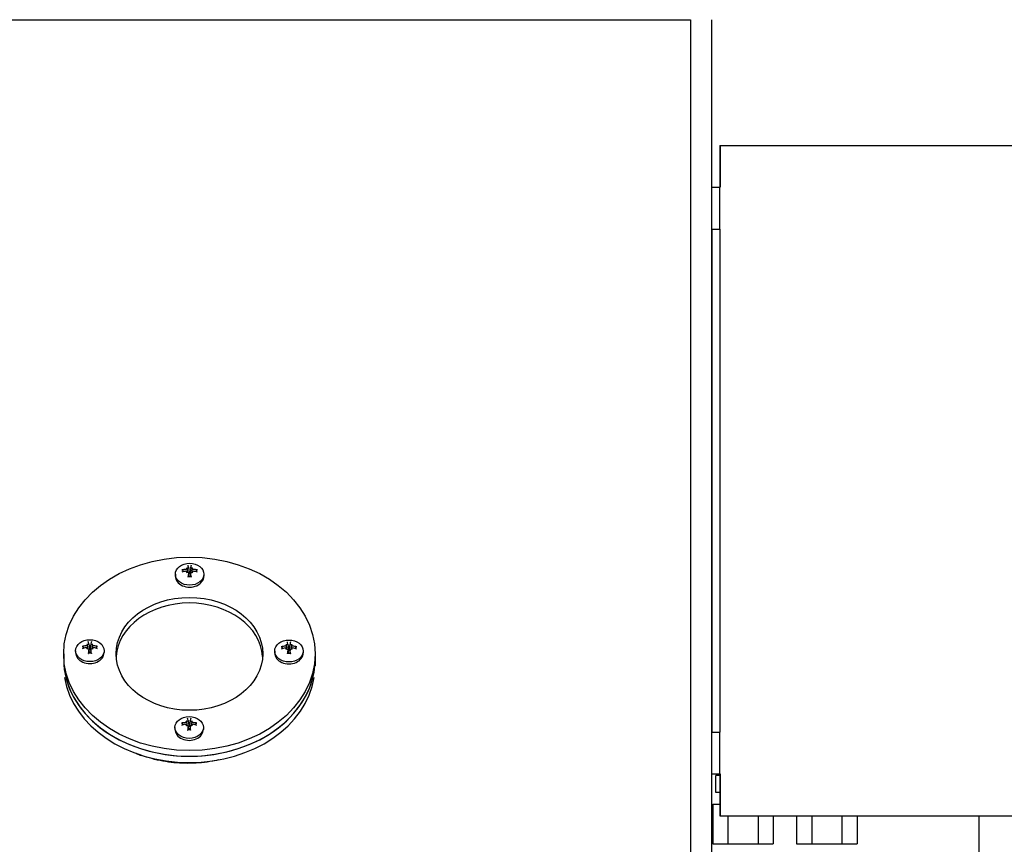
# Model space of a CAD drawing. Header units: inches. Extents: x 18 to 846, y -44 to 561.
# Tile 97 of 256: x 133 to 145, y 158 to 167. Entities that reach past the tile are written whole.
import ezdxf

# ---------------------------------------------------------------- set-up
doc = ezdxf.new("R2010")
doc.units = ezdxf.units.IN
doc.header["$LTSCALE"] = 24
doc.header["$MEASUREMENT"] = 0
doc.layers.add('Visible (ANSI)', color=7, linetype='Continuous', lineweight=30)

msp = doc.modelspace()

# ---------------------------------------------------------------- linework, layer by layer
at = {"layer": 'Visible (ANSI)'}
for p, q in [((129.16364, 167.37859), (141.16364, 167.37859)), ((141.16364, 167.37859), (141.16364, 150.9253)), ((141.41364, 167.37859), (141.41364, 150.92524)), ((141.51364, 165.87859), (141.51364, 165.37859)), ((141.51364, 165.87859), (141.51464, 165.87859)), ((141.51364, 165.87859), (147.35614, 165.87859)), ((141.51364, 165.87859), (141.51364, 165.87759)), ((141.51364, 165.87859), (141.51364, 165.37859)), ((141.51364, 165.87859), (147.35614, 165.87859)), ((141.51464, 165.87859), (141.51464, 165.37859)), ((141.51364, 165.87759), (147.35614, 165.87759)), ((141.41364, 165.37859), (141.51364, 165.37859)), ((141.41364, 165.37859), (141.41464, 165.37859)), ((141.41464, 164.87859), (141.41464, 165.37859)), ((141.51264, 164.87859), (141.51264, 165.37859)), ((141.51364, 165.37859), (141.51264, 165.37859)), ((141.51364, 164.87859), (141.51364, 165.37859)), ((141.51364, 164.87859), (141.51364, 165.37859)), ((141.51364, 165.37859), (141.51464, 165.37859)), ((141.41364, 164.87859), (141.51364, 164.87859)), ((141.41364, 164.87859), (141.51364, 164.87859)), ((141.41464, 164.87859), (141.41464, 158.87859)), ((141.51264, 164.87859), (141.51264, 158.87859)), ((141.51364, 164.87859), (141.51364, 158.87859)), ((141.51364, 164.87859), (141.51364, 158.87859)), ((135.14886, 160.83697), (135.15327, 160.83301)), ((135.15447, 160.83126), (135.15781, 160.80703)), ((135.17291, 160.84459), (135.18107, 160.78536)), ((135.19847, 160.84459), (135.19031, 160.78536)), ((135.21691, 160.83126), (135.21357, 160.80703)), ((135.22252, 160.83697), (135.21811, 160.83301)), ((135.01569, 160.76166), (135.01569, 160.73855)), ((135.15444, 160.79125), (135.15535, 160.78461)), ((135.17286, 160.77651), (135.17895, 160.73233)), ((135.19852, 160.77651), (135.19243, 160.73233)), ((135.21694, 160.79125), (135.21602, 160.78461)), ((135.35569, 160.76166), (135.35569, 160.73855)), ((133.95871, 159.92488), (133.96313, 159.92092)), ((133.96432, 159.91917), (133.96766, 159.89494)), ((133.98276, 159.9325), (133.99092, 159.87327)), ((134.00832, 159.9325), (134.00016, 159.87327)), ((134.02676, 159.91917), (134.02342, 159.89494)), ((134.03237, 159.92488), (134.02796, 159.92092)), ((136.3337, 159.9208), (136.33812, 159.91685)), ((136.33932, 159.91509), (136.34265, 159.89087)), ((136.35775, 159.92842), (136.36592, 159.86919)), ((136.38332, 159.92842), (136.37516, 159.86919)), ((136.40176, 159.91509), (136.39842, 159.89087)), ((136.40737, 159.9208), (136.40295, 159.91685)), ((133.68304, 159.81166), (133.68304, 159.74489)), ((133.82554, 159.84957), (133.82554, 159.82646)), ((133.96429, 159.87916), (133.96521, 159.87252)), ((133.98271, 159.86442), (133.9888, 159.82024)), ((134.00838, 159.86442), (134.00229, 159.82024)), ((134.02679, 159.87916), (134.02588, 159.87252)), ((134.16554, 159.84957), (134.16554, 159.82646)), ((136.20054, 159.8455), (136.20054, 159.82238)), ((136.33929, 159.87508), (136.3402, 159.86844)), ((136.3577, 159.86034), (136.36379, 159.81617)), ((136.38337, 159.86034), (136.37728, 159.81617)), ((136.40179, 159.87508), (136.40087, 159.86844)), ((136.54054, 159.8455), (136.54054, 159.82238)), ((136.68304, 159.81166), (136.68304, 159.74489)), ((133.68304, 159.74489), (133.68304, 159.66919)), ((136.68304, 159.74489), (136.68304, 159.66919)), ((135.14356, 159.00871), (135.14797, 159.00476)), ((135.14914, 158.96299), (135.15006, 158.95635)), ((135.14917, 159.003), (135.15251, 158.97878)), ((135.16756, 158.94825), (135.17365, 158.90408)), ((135.16761, 159.01633), (135.17577, 158.9571)), ((135.19317, 159.01633), (135.18501, 158.9571)), ((135.19322, 158.94825), (135.18713, 158.90408)), ((135.21161, 159.003), (135.20827, 158.97878)), ((135.21164, 158.96299), (135.21073, 158.95635)), ((135.21722, 159.00871), (135.21281, 159.00476)), ((135.01039, 158.93341), (135.01039, 158.91029)), ((135.35039, 158.93341), (135.35039, 158.91029)), ((141.41364, 158.87859), (141.51364, 158.87859)), ((141.41364, 158.87859), (141.51364, 158.87859)), ((141.41464, 158.37859), (141.41464, 158.87859)), ((141.51264, 158.37859), (141.51264, 158.87859)), ((141.51364, 158.37859), (141.51364, 158.87859)), ((141.51364, 158.37859), (141.51364, 158.87859)), ((141.41364, 158.37859), (141.51364, 158.37859)), ((141.41364, 158.37859), (141.41464, 158.37859)), ((141.51364, 158.37859), (141.51264, 158.37859)), ((141.51364, 158.37859), (141.51364, 157.87859)), ((141.51364, 158.37859), (141.51464, 158.37859)), ((141.51364, 158.37859), (141.51364, 157.87859)), ((141.51464, 158.37859), (141.51464, 157.87859)), ((141.51364, 158.35831), (141.46301, 158.35831)), ((141.46301, 158.15831), (141.46301, 158.35831)), ((141.51364, 158.15831), (141.46301, 158.15831)), ((141.4278, 158.01631), (141.51364, 158.01631)), ((141.4278, 158.01631), (141.4278, 157.54331)), ((141.41364, 157.98631), (141.4278, 157.98631)), ((141.51364, 157.87959), (147.35614, 157.87959)), ((141.51364, 157.87859), (141.51364, 157.87959)), ((141.51364, 157.87859), (141.51464, 157.87859)), ((141.51364, 157.87859), (147.35614, 157.87859)), ((141.51364, 157.87859), (147.35614, 157.87859)), ((141.60822, 157.87859), (141.60822, 157.54331)), ((141.96906, 157.87859), (141.96906, 157.54331)), ((142.14948, 157.87859), (142.14948, 157.54331)), ((142.4278, 157.87859), (142.4278, 157.54331)), ((142.60822, 157.87859), (142.60822, 157.54331)), ((142.96906, 157.87859), (142.96906, 157.54331)), ((143.14948, 157.87859), (143.14948, 157.54331)), ((144.60114, 157.87859), (144.60114, 156.66593)), ((141.4278, 157.54331), (141.60822, 157.54331)), ((141.60822, 157.54331), (141.96906, 157.54331)), ((141.96906, 157.54331), (142.14948, 157.54331)), ((142.4278, 157.54331), (142.60822, 157.54331)), ((142.60822, 157.54331), (142.96906, 157.54331)), ((142.96906, 157.54331), (143.14948, 157.54331))]:
    msp.add_line(p, q, dxfattribs=at)
msp.add_arc((135.16374, 159.644), 1.1875, 240.352558, 240.373185, dxfattribs=at)
for centre, major_axis in [((135.18304, 159.81166), (-1.5, 0)), ((135.18569, 160.76166), (-0.17, 0)), ((135.18304, 159.81166), (-0.875, 0)), ((133.99554, 159.84957), (-0.17, 0)), ((136.37054, 159.8455), (0.17, 0)), ((135.18039, 158.93341), (0.17, 0))]:
    msp.add_ellipse(centre, major_axis=major_axis, ratio=0.76979451, dxfattribs=at)
for centre, major_axis, ratio, start_param, end_param in [((135.12751, 160.65194), (0.06228, -0.18493), 0.80612428, 2.5609684, 2.61337436), ((135.25415, 160.74942), (-0.14657, 0.12883), 0.02694459, 0.7933451, 0.84575106), ((135.1584, 160.85389), (-0.00639, -0.02066), 0.47853664, 0.12248438, 0.47268827), ((135.1426, 160.84173), (-0.01179, 0.00994), 0.03145507, 3.25761621, 3.60782007), ((135.19851, 160.67373), (0.03741, -0.21742), 0.02732443, 2.47280731, 2.69801963), ((135.17287, 160.67373), (0.03741, 0.21742), 0.02732443, 0.44357303, 0.66878534), ((135.24386, 160.65194), (0.06228, 0.18493), 0.80612428, 0.5282183, 0.58062425), ((135.21297, 160.85389), (-0.00639, 0.02066), 0.47853664, 2.66890442, 3.01910828), ((135.11723, 160.74942), (-0.14657, -0.12883), 0.02694459, 2.29584159, 2.34824755), ((135.22877, 160.84173), (0.01179, 0.00994), 0.03145507, 2.67536524, 3.02556914), ((135.18569, 160.73855), (0.17, 0), 0.76979451, 3.14159265, 6.28318531), ((135.18376, 160.66238), (-0.21589, 0.04544), 0.69590611, 5.06333913, 5.28855145), ((135.18376, 160.68212), (0.21706, 0.03944), 0.56172208, 1.67457278, 1.89978509), ((135.25415, 160.65985), (0.03281, 0.19236), 0.74284991, 0.97440522, 1.02681117), ((135.12751, 160.75733), (-0.16152, -0.10951), 0.03632977, 4.50287164, 4.55527759), ((135.1426, 160.79972), (0.00756, -0.01991), 0.45433478, 0.44858952, 0.78518884), ((135.19851, 160.67077), (-0.01302, -0.22023), 0.16150846, 4.23698069, 4.46219301), ((135.18569, 160.74946), (0.04718, 0), 0.76979451, 1.4720507, 1.66954195), ((135.17287, 160.67077), (-0.01302, 0.22023), 0.16150846, 4.96258495, 5.18779727), ((135.24386, 160.75733), (-0.16152, 0.10951), 0.03632977, 4.86950037, 4.92190632), ((135.11723, 160.65985), (0.03281, -0.19236), 0.74284991, 2.11478148, 2.16718743), ((135.22877, 160.79972), (0.00756, 0.01991), 0.45433478, 2.35640385, 2.69300313), ((135.18761, 160.66238), (-0.21589, -0.04544), 0.69590611, 4.13622651, 4.36143883), ((135.18761, 160.68212), (0.21706, -0.03944), 0.56172208, 1.24180756, 1.46701988), ((135.18304, 159.74489), (0.875, 0), 0.76979451, 0.04958109, 3.09201157), ((133.99362, 159.75029), (-0.21589, 0.04544), 0.69590611, 5.06333913, 5.28855145), ((133.99362, 159.77003), (0.21706, 0.03944), 0.56172208, 1.67457278, 1.89978509), ((133.93737, 159.73985), (0.06228, -0.18493), 0.80612428, 2.5609684, 2.61337436), ((134.064, 159.83733), (-0.14657, 0.12883), 0.02694459, 0.7933451, 0.84575106), ((133.96826, 159.9418), (-0.00639, -0.02066), 0.47853664, 0.12248438, 0.47268827), ((133.95246, 159.92964), (-0.01179, 0.00994), 0.03145507, 3.25761621, 3.60782007), ((134.00836, 159.76164), (0.03741, -0.21742), 0.02732443, 2.47280731, 2.69801963), ((133.98272, 159.76164), (0.03741, 0.21742), 0.02732443, 0.44357303, 0.66878534), ((134.05372, 159.73985), (0.06228, 0.18493), 0.80612428, 0.5282183, 0.58062425), ((134.02283, 159.9418), (-0.00639, 0.02066), 0.47853664, 2.66890442, 3.01910828), ((133.92708, 159.83733), (-0.14657, -0.12883), 0.02694459, 2.29584159, 2.34824755), ((134.03863, 159.92964), (0.01179, 0.00994), 0.03145507, 2.67536524, 3.02556914), ((133.99747, 159.75029), (-0.21589, -0.04544), 0.69590611, 4.13622651, 4.36143883), ((133.99747, 159.77003), (0.21706, -0.03944), 0.56172208, 1.24180756, 1.46701988), ((136.36861, 159.74622), (-0.21589, 0.04544), 0.69590611, 5.06333913, 5.28855145), ((136.31236, 159.73577), (0.06228, -0.18493), 0.80612428, 2.5609684, 2.61337436), ((136.439, 159.83325), (-0.14657, 0.12883), 0.02694459, 0.7933451, 0.84575106), ((136.34325, 159.93772), (-0.00639, -0.02066), 0.47853664, 0.12248438, 0.47268827), ((136.32745, 159.92556), (-0.01179, 0.00994), 0.03145507, 3.25761621, 3.60782007), ((136.38336, 159.75757), (0.03741, -0.21742), 0.02732443, 2.47280731, 2.69801963), ((136.35772, 159.75757), (0.03741, 0.21742), 0.02732443, 0.44357303, 0.66878534), ((136.42871, 159.73577), (0.06228, 0.18493), 0.80612428, 0.5282183, 0.58062425), ((136.39782, 159.93772), (-0.00639, 0.02066), 0.47853664, 2.66890442, 3.01910828), ((136.30208, 159.83325), (-0.14657, -0.12883), 0.02694459, 2.29584159, 2.34824755), ((136.41362, 159.92556), (0.01179, 0.00994), 0.03145507, 2.67536524, 3.02556914), ((136.37246, 159.74622), (-0.21589, -0.04544), 0.69590611, 4.13622651, 4.36143883), ((133.99554, 159.82646), (0.17, 0), 0.76979451, 3.14159265, 6.28318531), ((134.064, 159.74776), (0.03281, 0.19236), 0.74284991, 0.97440522, 1.02681117), ((133.93737, 159.84524), (-0.16152, -0.10951), 0.03632977, 4.50287164, 4.55527759), ((133.95246, 159.88763), (0.00756, -0.01991), 0.45433478, 0.44858952, 0.78518884), ((134.00836, 159.75868), (-0.01302, -0.22023), 0.16150846, 4.23698069, 4.46219301), ((133.99554, 159.83737), (0.04718, 0), 0.76979451, 1.4720507, 1.66954195), ((133.98272, 159.75868), (-0.01302, 0.22023), 0.16150846, 4.96258495, 5.18779727), ((134.05372, 159.84524), (-0.16152, 0.10951), 0.03632977, 4.86950037, 4.92190632), ((133.92708, 159.74776), (0.03281, -0.19236), 0.74284991, 2.11478148, 2.16718743), ((134.03863, 159.88763), (0.00756, 0.01991), 0.45433478, 2.35640385, 2.69300313), ((136.37054, 159.82238), (0.17, 0), 0.76979451, 3.14159265, 6.28318531), ((136.36861, 159.76596), (0.21706, 0.03944), 0.56172208, 1.67457278, 1.89978509), ((136.439, 159.74369), (0.03281, 0.19236), 0.74284991, 0.97440522, 1.02681117), ((136.31236, 159.84117), (-0.16152, -0.10951), 0.03632977, 4.50287164, 4.55527759), ((136.32745, 159.88355), (0.00756, -0.01991), 0.45433478, 0.44858952, 0.78518884), ((136.38336, 159.7546), (-0.01302, -0.22023), 0.16150846, 4.23698069, 4.46219301), ((136.37054, 159.83329), (0.04718, 0), 0.76979451, 1.4720507, 1.66954195), ((136.35772, 159.7546), (-0.01302, 0.22023), 0.16150846, 4.96258495, 5.18779727), ((136.42871, 159.84117), (-0.16152, 0.10951), 0.03632977, 4.86950037, 4.92190632), ((136.30208, 159.74369), (0.03281, -0.19236), 0.74284991, 2.11478148, 2.16718743), ((136.41362, 159.88355), (0.00756, 0.01991), 0.45433478, 2.35640385, 2.69300313), ((136.37246, 159.76596), (0.21706, -0.03944), 0.56172208, 1.24180756, 1.46701988), ((135.18304, 159.74489), (-1.5, 0), 0.76979451, 0, 3.14159265), ((135.18304, 159.74489), (1.5, 0), 0.76979451, 3.14159265, 6.28318531), ((135.18304, 159.66893), (-1.5, 0), 0.76979451, 0.12127768, 3.02031498), ((135.17847, 158.83413), (-0.21589, 0.04544), 0.69590611, 5.06333913, 5.28855145), ((135.17847, 158.85387), (0.21706, 0.03944), 0.56172208, 1.67457278, 1.89978509), ((135.12222, 158.82368), (0.06228, -0.18493), 0.80612428, 2.5609684, 2.61337436), ((135.24885, 158.92116), (-0.14657, 0.12883), 0.02694459, 0.7933451, 0.84575106), ((135.24885, 158.8316), (0.03281, 0.19236), 0.74284991, 0.97440522, 1.02681117), ((135.12222, 158.92908), (-0.16152, -0.10951), 0.03632977, 4.50287164, 4.55527759), ((135.15311, 159.02563), (-0.00639, -0.02066), 0.47853664, 0.12248438, 0.47268827), ((135.13731, 159.01347), (-0.01179, 0.00994), 0.03145507, 3.25761621, 3.60782007), ((135.13731, 158.97146), (0.00756, -0.01991), 0.45433478, 0.44858952, 0.78518884), ((135.19321, 158.84548), (0.03741, -0.21742), 0.02732443, 2.47280731, 2.69801963), ((135.18039, 158.9212), (0.04718, 0), 0.76979451, 1.4720507, 1.66954195), ((135.16757, 158.84548), (0.03741, 0.21742), 0.02732443, 0.44357303, 0.66878534), ((135.23857, 158.82368), (0.06228, 0.18493), 0.80612428, 0.5282183, 0.58062425), ((135.20768, 159.02563), (-0.00639, 0.02066), 0.47853664, 2.66890442, 3.01910828), ((135.23857, 158.92908), (-0.16152, 0.10951), 0.03632977, 4.86950037, 4.92190632), ((135.11193, 158.92116), (-0.14657, -0.12883), 0.02694459, 2.29584159, 2.34824755), ((135.22348, 159.01347), (0.01179, 0.00994), 0.03145507, 2.67536524, 3.02556914), ((135.11193, 158.8316), (0.03281, -0.19236), 0.74284991, 2.11478148, 2.16718743), ((135.22348, 158.97146), (0.00756, 0.01991), 0.45433478, 2.35640385, 2.69300313), ((135.18232, 158.83413), (-0.21589, -0.04544), 0.69590611, 4.13622651, 4.36143883), ((135.18232, 158.85387), (0.21706, -0.03944), 0.56172208, 1.24180756, 1.46701988), ((135.18039, 158.91029), (0.17, 0), 0.76979451, 3.14159265, 6.28318531), ((135.19321, 158.84251), (-0.01302, -0.22023), 0.16150846, 4.23698069, 4.46219301), ((135.16757, 158.84251), (-0.01302, 0.22023), 0.16150846, 4.96258495, 5.18779727), ((135.18304, 159.54893), (-1.36, 0), 0.76979451, 1.09084541, 1.13639184)]:
    msp.add_ellipse(centre, major_axis=major_axis, ratio=ratio, start_param=start_param, end_param=end_param, dxfattribs=at)
for points, knots in [([(135.15435, 160.8319), (135.15448, 160.83135), (135.15454, 160.8308), (135.1545, 160.82911), (135.15415, 160.82784), (135.15279, 160.82541), (135.15178, 160.82425), (135.14943, 160.8223), (135.14795, 160.82139), (135.1447, 160.82), (135.14294, 160.81952), (135.14063, 160.81918), (135.13993, 160.81912), (135.13924, 160.81908)], [-0.1901456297, -0.1901456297, -0.1901456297, -0.1901456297, -0.1840903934, -0.1840903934, -0.1714561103, -0.1714561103, -0.1588218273, -0.1588218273, -0.146040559, -0.146040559, -0.1332592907, -0.1332592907, -0.1280140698, -0.1280140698, -0.1280140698, -0.1280140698]), ([(135.17284, 160.84495), (135.17306, 160.84392), (135.17297, 160.84275), (135.17206, 160.84047), (135.17124, 160.83936), (135.16921, 160.8375), (135.16789, 160.83662), (135.16487, 160.83523), (135.16317, 160.83472), (135.16016, 160.83418), (135.15867, 160.83407), (135.15722, 160.83411)], [0, 0, 0, 0, 0.0130054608, 0.0130054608, 0.0260109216, 0.0260109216, 0.0386519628, 0.0386519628, 0.0512930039, 0.0512930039, 0.0619799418, 0.0619799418, 0.0619799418, 0.0619799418]), ([(135.21416, 160.83411), (135.21335, 160.83408), (135.21254, 160.83411), (135.2101, 160.83432), (135.20834, 160.83468), (135.20509, 160.8358), (135.20361, 160.83656), (135.20124, 160.83824), (135.20021, 160.83927), (135.19882, 160.84145), (135.19846, 160.8426), (135.19841, 160.84408), (135.19845, 160.84452), (135.19853, 160.84495)], [-0.1901461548, -0.1901461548, -0.1901461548, -0.1901461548, -0.1840909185, -0.1840909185, -0.1714566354, -0.1714566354, -0.1588223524, -0.1588223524, -0.1460410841, -0.1460410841, -0.1332598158, -0.1332598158, -0.1280145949, -0.1280145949, -0.1280145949, -0.1280145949]), ([(135.23214, 160.81908), (135.23048, 160.81915), (135.22867, 160.81946), (135.22521, 160.82054), (135.22357, 160.82133), (135.22089, 160.82308), (135.21968, 160.82416), (135.21787, 160.82649), (135.21727, 160.82774), (135.2168, 160.82989), (135.2168, 160.83092), (135.21703, 160.8319)], [-0.2102613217, -0.2102613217, -0.2102613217, -0.2102613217, -0.1972558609, -0.1972558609, -0.1842504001, -0.1842504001, -0.1716093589, -0.1716093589, -0.1589683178, -0.1589683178, -0.1482813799, -0.1482813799, -0.1482813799, -0.1482813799]), ([(135.09266, 160.81312), (135.09279, 160.81315), (135.09292, 160.81318), (135.09398, 160.81336), (135.09516, 160.81339), (135.09716, 160.81316), (135.09834, 160.81286), (135.10017, 160.8121), (135.10116, 160.81151), (135.10243, 160.81045), (135.10297, 160.80983), (135.10335, 160.80924)], [0.0221920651, 0.0221920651, 0.0221920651, 0.0221920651, 0.0232409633, 0.0232409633, 0.0309577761, 0.0309577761, 0.0386698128, 0.0386698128, 0.0463749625, 0.0463749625, 0.0526903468, 0.0526903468, 0.0526903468, 0.0526903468]), ([(135.13924, 160.79931), (135.14089, 160.79971), (135.14271, 160.79987), (135.14617, 160.79956), (135.14781, 160.79908), (135.15048, 160.79771), (135.1517, 160.79675), (135.15351, 160.79443), (135.1541, 160.79307), (135.15458, 160.79058), (135.15458, 160.78932), (135.15435, 160.78806)], [-0.2102613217, -0.2102613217, -0.2102613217, -0.2102613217, -0.1972558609, -0.1972558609, -0.1842504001, -0.1842504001, -0.1716093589, -0.1716093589, -0.1589683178, -0.1589683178, -0.1482813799, -0.1482813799, -0.1482813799, -0.1482813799]), ([(135.15722, 160.78585), (135.15803, 160.78603), (135.15884, 160.78615), (135.16127, 160.7863), (135.16304, 160.78613), (135.16628, 160.78515), (135.16777, 160.78435), (135.17013, 160.78242), (135.17117, 160.78116), (135.17256, 160.77834), (135.17292, 160.77679), (135.17297, 160.7747), (135.17293, 160.77407), (135.17284, 160.77344)], [-0.1901456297, -0.1901456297, -0.1901456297, -0.1901456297, -0.1840903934, -0.1840903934, -0.1714561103, -0.1714561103, -0.1588218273, -0.1588218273, -0.146040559, -0.146040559, -0.1332592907, -0.1332592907, -0.1280140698, -0.1280140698, -0.1280140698, -0.1280140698]), ([(135.15781, 160.80703), (135.15782, 160.80697), (135.15782, 160.8069), (135.15878, 160.79997), (135.15963, 160.79311), (135.16045, 160.78623)], [-1.2667497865, -1.2667497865, -1.2667497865, -1.2667497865, -1.2660319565, -1.2660319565, -1.1930719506, -1.1930719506, -1.1930719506, -1.1930719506]), ([(135.16727, 160.72734), (135.16728, 160.72747), (135.1673, 160.72761), (135.16742, 160.7287), (135.16758, 160.72976), (135.16788, 160.73131), (135.16807, 160.73206), (135.16842, 160.73298), (135.16863, 160.73331), (135.16884, 160.73341), (135.16888, 160.73342), (135.16893, 160.73341)], [0.0221920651, 0.0221920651, 0.0221920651, 0.0221920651, 0.0232409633, 0.0232409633, 0.0309577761, 0.0309577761, 0.0386698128, 0.0386698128, 0.0463749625, 0.0463749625, 0.0484475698, 0.0484475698, 0.0484475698, 0.0484475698]), ([(135.20244, 160.73341), (135.20024, 160.73307), (135.19802, 160.7328), (135.19356, 160.73239), (135.19131, 160.73225), (135.18681, 160.73211), (135.18456, 160.73211), (135.18007, 160.73225), (135.17782, 160.73239), (135.17336, 160.7328), (135.17113, 160.73307), (135.16893, 160.73341)], [1.37223807, 1.37223807, 1.37223807, 1.37223807, 1.451661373, 1.451661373, 1.531084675, 1.531084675, 1.610507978, 1.610507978, 1.689931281, 1.689931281, 1.769354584, 1.769354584, 1.769354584, 1.769354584]), ([(135.18107, 160.78536), (135.18113, 160.78492), (135.18118, 160.78449), (135.18141, 160.78188), (135.18134, 160.7795), (135.18052, 160.77485), (135.17978, 160.7726), (135.17799, 160.76901), (135.17688, 160.76733), (135.17518, 160.76556), (135.17482, 160.76523), (135.17445, 160.76491)], [-0.1289883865, -0.1289883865, -0.1289883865, -0.1289883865, -0.1256161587, -0.1256161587, -0.10863133, -0.10863133, -0.0916465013, -0.0916465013, -0.0772272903, -0.0772272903, -0.0735808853, -0.0735808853, -0.0735808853, -0.0735808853]), ([(135.19692, 160.76491), (135.19655, 160.76523), (135.19619, 160.76556), (135.1945, 160.76733), (135.19339, 160.76901), (135.1916, 160.7726), (135.19086, 160.77485), (135.19004, 160.7795), (135.18997, 160.78188), (135.19016, 160.78406), (135.1902, 160.78449), (135.19025, 160.78492), (135.19031, 160.78536)], [-0.0520352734, -0.0520352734, -0.0520352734, -0.0520352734, -0.0483888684, -0.0483888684, -0.0339696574, -0.0339696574, -0.0169848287, -0.0169848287, 0, 0, 0, 0.0033722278, 0.0033722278, 0.0033722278, 0.0033722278]), ([(135.19853, 160.77344), (135.19832, 160.77495), (135.19841, 160.77658), (135.19932, 160.77963), (135.20014, 160.78104), (135.20216, 160.7833), (135.20349, 160.78429), (135.20651, 160.78569), (135.20821, 160.78609), (135.21122, 160.78629), (135.21271, 160.78618), (135.21416, 160.78585)], [-0.210260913, -0.210260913, -0.210260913, -0.210260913, -0.1972554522, -0.1972554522, -0.1842499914, -0.1842499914, -0.1716089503, -0.1716089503, -0.1589679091, -0.1589679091, -0.1482809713, -0.1482809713, -0.1482809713, -0.1482809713]), ([(135.20245, 160.73341), (135.20249, 160.73342), (135.20254, 160.73341), (135.20275, 160.73331), (135.20296, 160.73298), (135.2033, 160.73206), (135.2035, 160.73131), (135.2038, 160.72976), (135.20396, 160.7287), (135.20408, 160.72761), (135.20409, 160.72747), (135.20411, 160.72734)], [0.0752233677, 0.0752233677, 0.0752233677, 0.0752233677, 0.0772959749, 0.0772959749, 0.0850011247, 0.0850011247, 0.0927131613, 0.0927131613, 0.1004299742, 0.1004299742, 0.1014788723, 0.1014788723, 0.1014788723, 0.1014788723]), ([(135.21357, 160.80703), (135.21356, 160.80697), (135.21355, 160.8069), (135.2126, 160.79997), (135.21174, 160.79311), (135.21092, 160.78623)], [-1.2667497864, -1.2667497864, -1.2667497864, -1.2667497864, -1.2660319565, -1.2660319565, -1.1930719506, -1.1930719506, -1.1930719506, -1.1930719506]), ([(135.21703, 160.78806), (135.2169, 160.78876), (135.21684, 160.78946), (135.21688, 160.79152), (135.21722, 160.79296), (135.21858, 160.79553), (135.2196, 160.79666), (135.22194, 160.79836), (135.22343, 160.79904), (135.22667, 160.79979), (135.22843, 160.79986), (135.23075, 160.7996), (135.23144, 160.79948), (135.23214, 160.79931)], [-0.1901461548, -0.1901461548, -0.1901461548, -0.1901461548, -0.1840909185, -0.1840909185, -0.1714566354, -0.1714566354, -0.1588223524, -0.1588223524, -0.1460410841, -0.1460410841, -0.1332598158, -0.1332598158, -0.1280145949, -0.1280145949, -0.1280145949, -0.1280145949]), ([(135.26803, 160.80924), (135.26841, 160.80983), (135.26895, 160.81045), (135.27021, 160.81151), (135.2712, 160.8121), (135.27304, 160.81286), (135.27421, 160.81316), (135.27622, 160.81339), (135.2774, 160.81336), (135.27845, 160.81318), (135.27858, 160.81315), (135.27871, 160.81312)], [0.0709805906, 0.0709805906, 0.0709805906, 0.0709805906, 0.0772959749, 0.0772959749, 0.0850011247, 0.0850011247, 0.0927131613, 0.0927131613, 0.1004299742, 0.1004299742, 0.1014788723, 0.1014788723, 0.1014788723, 0.1014788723]), ([(133.90252, 159.90103), (133.90265, 159.90106), (133.90278, 159.90109), (133.90383, 159.90127), (133.90502, 159.9013), (133.90702, 159.90107), (133.90819, 159.90077), (133.91003, 159.90001), (133.91102, 159.89942), (133.91228, 159.89836), (133.91282, 159.89774), (133.9132, 159.89715)], [0.0221920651, 0.0221920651, 0.0221920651, 0.0221920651, 0.0232409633, 0.0232409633, 0.0309577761, 0.0309577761, 0.0386698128, 0.0386698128, 0.0463749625, 0.0463749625, 0.0526903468, 0.0526903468, 0.0526903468, 0.0526903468]), ([(133.9642, 159.91981), (133.96433, 159.91926), (133.96439, 159.91871), (133.96435, 159.91702), (133.96401, 159.91575), (133.96265, 159.91332), (133.96163, 159.91216), (133.95929, 159.91021), (133.9578, 159.9093), (133.95456, 159.90791), (133.9528, 159.90743), (133.95048, 159.90709), (133.94979, 159.90703), (133.94909, 159.90699)], [-0.1901456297, -0.1901456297, -0.1901456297, -0.1901456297, -0.1840903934, -0.1840903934, -0.1714561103, -0.1714561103, -0.1588218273, -0.1588218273, -0.146040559, -0.146040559, -0.1332592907, -0.1332592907, -0.1280140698, -0.1280140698, -0.1280140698, -0.1280140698]), ([(133.94909, 159.88722), (133.95075, 159.88762), (133.95256, 159.88778), (133.95602, 159.88747), (133.95766, 159.88699), (133.96034, 159.88562), (133.96155, 159.88466), (133.96336, 159.88234), (133.96396, 159.88098), (133.96443, 159.87849), (133.96444, 159.87723), (133.9642, 159.87597)], [0, 0, 0, 0, 0.0130054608, 0.0130054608, 0.0260109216, 0.0260109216, 0.0386519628, 0.0386519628, 0.0512930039, 0.0512930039, 0.0619799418, 0.0619799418, 0.0619799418, 0.0619799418]), ([(133.9827, 159.93286), (133.98291, 159.93183), (133.98282, 159.93066), (133.98191, 159.92838), (133.98109, 159.92727), (133.97907, 159.92541), (133.97774, 159.92453), (133.97472, 159.92314), (133.97302, 159.92263), (133.97001, 159.92209), (133.96852, 159.92198), (133.96707, 159.92202)], [-0.2102606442, -0.2102606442, -0.2102606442, -0.2102606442, -0.1972551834, -0.1972551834, -0.1842497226, -0.1842497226, -0.1716086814, -0.1716086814, -0.1589676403, -0.1589676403, -0.1482807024, -0.1482807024, -0.1482807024, -0.1482807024]), ([(133.96766, 159.89494), (133.96767, 159.89488), (133.96768, 159.89481), (133.96863, 159.88788), (133.96949, 159.88102), (133.97031, 159.87414)], [-1.2667497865, -1.2667497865, -1.2667497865, -1.2667497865, -1.2660319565, -1.2660319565, -1.1930719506, -1.1930719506, -1.1930719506, -1.1930719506]), ([(134.02402, 159.92202), (134.0232, 159.92199), (134.02239, 159.92202), (134.01996, 159.92223), (134.0182, 159.92259), (134.01495, 159.92371), (134.01346, 159.92447), (134.0111, 159.92615), (134.01006, 159.92718), (134.00867, 159.92936), (134.00832, 159.93051), (134.00826, 159.93199), (134.0083, 159.93243), (134.00839, 159.93286)], [-0.1901461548, -0.1901461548, -0.1901461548, -0.1901461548, -0.1840909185, -0.1840909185, -0.1714566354, -0.1714566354, -0.1588223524, -0.1588223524, -0.1460410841, -0.1460410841, -0.1332598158, -0.1332598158, -0.1280145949, -0.1280145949, -0.1280145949, -0.1280145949]), ([(134.02342, 159.89494), (134.02342, 159.89488), (134.02341, 159.89481), (134.02245, 159.88788), (134.0216, 159.88102), (134.02078, 159.87414)], [-1.2667497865, -1.2667497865, -1.2667497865, -1.2667497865, -1.2660319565, -1.2660319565, -1.1930719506, -1.1930719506, -1.1930719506, -1.1930719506]), ([(134.04199, 159.90699), (134.04034, 159.90706), (134.03852, 159.90737), (134.03506, 159.90845), (134.03342, 159.90924), (134.03075, 159.91099), (134.02953, 159.91207), (134.02772, 159.9144), (134.02713, 159.91565), (134.02665, 159.9178), (134.02665, 159.91883), (134.02689, 159.91981)], [-0.2102606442, -0.2102606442, -0.2102606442, -0.2102606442, -0.1972551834, -0.1972551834, -0.1842497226, -0.1842497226, -0.1716086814, -0.1716086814, -0.1589676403, -0.1589676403, -0.1482807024, -0.1482807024, -0.1482807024, -0.1482807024]), ([(134.02689, 159.87597), (134.02676, 159.87667), (134.02669, 159.87737), (134.02673, 159.87943), (134.02708, 159.88087), (134.02844, 159.88344), (134.02945, 159.88457), (134.0318, 159.88627), (134.03328, 159.88695), (134.03653, 159.8877), (134.03829, 159.88777), (134.0406, 159.88751), (134.0413, 159.88739), (134.04199, 159.88722)], [-0.1901456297, -0.1901456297, -0.1901456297, -0.1901456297, -0.1840903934, -0.1840903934, -0.1714561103, -0.1714561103, -0.1588218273, -0.1588218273, -0.146040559, -0.146040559, -0.1332592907, -0.1332592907, -0.1280140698, -0.1280140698, -0.1280140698, -0.1280140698]), ([(134.07788, 159.89715), (134.07826, 159.89774), (134.0788, 159.89836), (134.08007, 159.89942), (134.08106, 159.90001), (134.08289, 159.90077), (134.08407, 159.90107), (134.08607, 159.9013), (134.08725, 159.90127), (134.08831, 159.90109), (134.08844, 159.90106), (134.08857, 159.90103)], [0.0709805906, 0.0709805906, 0.0709805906, 0.0709805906, 0.0772959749, 0.0772959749, 0.0850011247, 0.0850011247, 0.0927131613, 0.0927131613, 0.1004299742, 0.1004299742, 0.1014788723, 0.1014788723, 0.1014788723, 0.1014788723]), ([(136.27751, 159.89696), (136.27764, 159.89698), (136.27777, 159.89701), (136.27883, 159.8972), (136.28001, 159.89723), (136.28201, 159.897), (136.28319, 159.89669), (136.28502, 159.89593), (136.28601, 159.89534), (136.28728, 159.89428), (136.28782, 159.89366), (136.2882, 159.89307)], [0.0221920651, 0.0221920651, 0.0221920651, 0.0221920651, 0.0232409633, 0.0232409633, 0.0309577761, 0.0309577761, 0.0386698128, 0.0386698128, 0.0463749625, 0.0463749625, 0.0526903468, 0.0526903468, 0.0526903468, 0.0526903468]), ([(136.33919, 159.91573), (136.33932, 159.91518), (136.33939, 159.91463), (136.33935, 159.91294), (136.339, 159.91167), (136.33764, 159.90924), (136.33663, 159.90808), (136.33428, 159.90614), (136.3328, 159.90523), (136.32955, 159.90384), (136.32779, 159.90336), (136.32547, 159.90301), (136.32478, 159.90295), (136.32409, 159.90292)], [-0.1901465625, -0.1901465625, -0.1901465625, -0.1901465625, -0.1840913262, -0.1840913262, -0.1714570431, -0.1714570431, -0.1588227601, -0.1588227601, -0.1460414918, -0.1460414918, -0.1332602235, -0.1332602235, -0.1280150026, -0.1280150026, -0.1280150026, -0.1280150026]), ([(136.35769, 159.92879), (136.35791, 159.92775), (136.35781, 159.92658), (136.3569, 159.9243), (136.35609, 159.92319), (136.35406, 159.92133), (136.35274, 159.92045), (136.34971, 159.91906), (136.34802, 159.91855), (136.345, 159.91802), (136.34352, 159.9179), (136.34206, 159.91794)], [-0.2102606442, -0.2102606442, -0.2102606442, -0.2102606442, -0.1972551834, -0.1972551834, -0.1842497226, -0.1842497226, -0.1716086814, -0.1716086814, -0.1589676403, -0.1589676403, -0.1482807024, -0.1482807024, -0.1482807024, -0.1482807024]), ([(136.34265, 159.89087), (136.34266, 159.8908), (136.34267, 159.89073), (136.34363, 159.8838), (136.34448, 159.87695), (136.3453, 159.87006)], [1.4887961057, 1.4887961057, 1.4887961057, 1.4887961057, 1.4895187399, 1.4895187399, 1.5624740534, 1.5624740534, 1.5624740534, 1.5624740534]), ([(136.39901, 159.91794), (136.3982, 159.91792), (136.39739, 159.91794), (136.39495, 159.91815), (136.39319, 159.91851), (136.38994, 159.91963), (136.38846, 159.92039), (136.38609, 159.92207), (136.38506, 159.9231), (136.38367, 159.92528), (136.38331, 159.92643), (136.38326, 159.92791), (136.38329, 159.92835), (136.38338, 159.92879)], [-0.1901456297, -0.1901456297, -0.1901456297, -0.1901456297, -0.1840903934, -0.1840903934, -0.1714561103, -0.1714561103, -0.1588218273, -0.1588218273, -0.146040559, -0.146040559, -0.1332592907, -0.1332592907, -0.1280140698, -0.1280140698, -0.1280140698, -0.1280140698]), ([(136.39842, 159.89087), (136.39841, 159.8908), (136.3984, 159.89073), (136.39745, 159.8838), (136.39659, 159.87695), (136.39577, 159.87006)], [-1.2667497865, -1.2667497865, -1.2667497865, -1.2667497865, -1.2660319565, -1.2660319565, -1.1930719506, -1.1930719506, -1.1930719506, -1.1930719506]), ([(136.41699, 159.90292), (136.41533, 159.90299), (136.41352, 159.90329), (136.41006, 159.90438), (136.40841, 159.90516), (136.40574, 159.90691), (136.40453, 159.90799), (136.40272, 159.91032), (136.40212, 159.91157), (136.40165, 159.91372), (136.40164, 159.91475), (136.40188, 159.91573)], [0, 0, 0, 0, 0.0130054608, 0.0130054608, 0.0260109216, 0.0260109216, 0.0386519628, 0.0386519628, 0.0512930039, 0.0512930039, 0.0619799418, 0.0619799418, 0.0619799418, 0.0619799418]), ([(136.45288, 159.89307), (136.45326, 159.89366), (136.4538, 159.89428), (136.45506, 159.89534), (136.45605, 159.89593), (136.45789, 159.89669), (136.45906, 159.897), (136.46106, 159.89723), (136.46225, 159.8972), (136.4633, 159.89701), (136.46343, 159.89698), (136.46356, 159.89696)], [0.0709805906, 0.0709805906, 0.0709805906, 0.0709805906, 0.0772959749, 0.0772959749, 0.0850011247, 0.0850011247, 0.0927131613, 0.0927131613, 0.1004299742, 0.1004299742, 0.1014788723, 0.1014788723, 0.1014788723, 0.1014788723]), ([(133.96707, 159.87376), (133.96788, 159.87394), (133.96869, 159.87406), (133.97113, 159.87421), (133.97289, 159.87404), (133.97614, 159.87306), (133.97762, 159.87226), (133.97999, 159.87033), (133.98102, 159.86907), (133.98241, 159.86625), (133.98277, 159.8647), (133.98282, 159.86261), (133.98279, 159.86198), (133.9827, 159.86135)], [-0.1901456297, -0.1901456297, -0.1901456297, -0.1901456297, -0.1840903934, -0.1840903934, -0.1714561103, -0.1714561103, -0.1588218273, -0.1588218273, -0.146040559, -0.146040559, -0.1332592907, -0.1332592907, -0.1280140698, -0.1280140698, -0.1280140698, -0.1280140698]), ([(133.97713, 159.81525), (133.97714, 159.81538), (133.97715, 159.81552), (133.97727, 159.81661), (133.97743, 159.81767), (133.97773, 159.81922), (133.97793, 159.81997), (133.97827, 159.82089), (133.97848, 159.82122), (133.97869, 159.82132), (133.97874, 159.82133), (133.97879, 159.82132)], [0.0221920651, 0.0221920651, 0.0221920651, 0.0221920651, 0.0232409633, 0.0232409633, 0.0309577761, 0.0309577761, 0.0386698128, 0.0386698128, 0.0463749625, 0.0463749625, 0.0484475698, 0.0484475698, 0.0484475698, 0.0484475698]), ([(134.0123, 159.82132), (134.0101, 159.82098), (134.00788, 159.82071), (134.00341, 159.8203), (134.00117, 159.82016), (133.99667, 159.82002), (133.99442, 159.82002), (133.98992, 159.82016), (133.98768, 159.8203), (133.98321, 159.82071), (133.98099, 159.82098), (133.97879, 159.82132)], [1.37223807, 1.37223807, 1.37223807, 1.37223807, 1.451661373, 1.451661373, 1.531084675, 1.531084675, 1.610507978, 1.610507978, 1.689931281, 1.689931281, 1.769354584, 1.769354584, 1.769354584, 1.769354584]), ([(133.99092, 159.87327), (133.99098, 159.87283), (133.99103, 159.8724), (133.99126, 159.86979), (133.99119, 159.86741), (133.99037, 159.86276), (133.98963, 159.86051), (133.98784, 159.85692), (133.98673, 159.85524), (133.98504, 159.85347), (133.98468, 159.85314), (133.98431, 159.85282)], [-0.1289883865, -0.1289883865, -0.1289883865, -0.1289883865, -0.1256161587, -0.1256161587, -0.10863133, -0.10863133, -0.0916465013, -0.0916465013, -0.0772272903, -0.0772272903, -0.0735808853, -0.0735808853, -0.0735808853, -0.0735808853]), ([(134.00678, 159.85282), (134.00641, 159.85314), (134.00605, 159.85347), (134.00435, 159.85524), (134.00324, 159.85692), (134.00145, 159.86051), (134.00071, 159.86276), (133.9999, 159.86741), (133.99982, 159.86979), (134.00001, 159.87197), (134.00005, 159.8724), (134.0001, 159.87283), (134.00016, 159.87327)], [-0.0520352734, -0.0520352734, -0.0520352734, -0.0520352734, -0.0483888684, -0.0483888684, -0.0339696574, -0.0339696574, -0.0169848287, -0.0169848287, 0, 0, 0, 0.0033722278, 0.0033722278, 0.0033722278, 0.0033722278]), ([(134.00839, 159.86135), (134.00817, 159.86286), (134.00826, 159.86449), (134.00918, 159.86754), (134.00999, 159.86895), (134.01202, 159.87121), (134.01334, 159.8722), (134.01636, 159.8736), (134.01806, 159.874), (134.02108, 159.8742), (134.02256, 159.87409), (134.02402, 159.87376)], [-0.2102606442, -0.2102606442, -0.2102606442, -0.2102606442, -0.1972551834, -0.1972551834, -0.1842497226, -0.1842497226, -0.1716086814, -0.1716086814, -0.1589676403, -0.1589676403, -0.1482807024, -0.1482807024, -0.1482807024, -0.1482807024]), ([(134.0123, 159.82132), (134.01235, 159.82133), (134.01239, 159.82132), (134.01261, 159.82122), (134.01281, 159.82089), (134.01316, 159.81997), (134.01335, 159.81922), (134.01366, 159.81767), (134.01381, 159.81661), (134.01393, 159.81552), (134.01395, 159.81538), (134.01396, 159.81525)], [0.0752233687, 0.0752233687, 0.0752233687, 0.0752233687, 0.0772959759, 0.0772959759, 0.0850011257, 0.0850011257, 0.0927131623, 0.0927131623, 0.1004299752, 0.1004299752, 0.1014788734, 0.1014788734, 0.1014788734, 0.1014788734]), ([(136.32409, 159.88314), (136.32574, 159.88354), (136.32756, 159.8837), (136.33102, 159.88339), (136.33266, 159.88291), (136.33533, 159.88155), (136.33655, 159.88058), (136.33836, 159.87826), (136.33895, 159.8769), (136.33943, 159.87441), (136.33943, 159.87315), (136.33919, 159.87189)], [-0.2102606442, -0.2102606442, -0.2102606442, -0.2102606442, -0.1972551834, -0.1972551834, -0.1842497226, -0.1842497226, -0.1716086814, -0.1716086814, -0.1589676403, -0.1589676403, -0.1482807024, -0.1482807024, -0.1482807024, -0.1482807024]), ([(136.34206, 159.86968), (136.34288, 159.86986), (136.34369, 159.86998), (136.34612, 159.87014), (136.34788, 159.86996), (136.35113, 159.86898), (136.35262, 159.86818), (136.35498, 159.86625), (136.35602, 159.86499), (136.35741, 159.86218), (136.35776, 159.86062), (136.35782, 159.85853), (136.35778, 159.85791), (136.35769, 159.85727)], [-0.1901456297, -0.1901456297, -0.1901456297, -0.1901456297, -0.1840903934, -0.1840903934, -0.1714561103, -0.1714561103, -0.1588218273, -0.1588218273, -0.146040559, -0.146040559, -0.1332592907, -0.1332592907, -0.1280140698, -0.1280140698, -0.1280140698, -0.1280140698]), ([(136.35212, 159.81117), (136.35213, 159.81131), (136.35215, 159.81144), (136.35227, 159.81254), (136.35242, 159.8136), (136.35272, 159.81514), (136.35292, 159.81589), (136.35327, 159.81681), (136.35347, 159.81714), (136.35369, 159.81724), (136.35373, 159.81725), (136.35378, 159.81724)], [0.0221920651, 0.0221920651, 0.0221920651, 0.0221920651, 0.0232409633, 0.0232409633, 0.0309577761, 0.0309577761, 0.0386698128, 0.0386698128, 0.0463749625, 0.0463749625, 0.0484475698, 0.0484475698, 0.0484475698, 0.0484475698]), ([(136.38729, 159.81724), (136.38509, 159.8169), (136.38287, 159.81663), (136.3784, 159.81622), (136.37616, 159.81608), (136.37166, 159.81594), (136.36941, 159.81594), (136.36491, 159.81608), (136.36267, 159.81622), (136.3582, 159.81663), (136.35598, 159.8169), (136.35378, 159.81724)], [1.37223807, 1.37223807, 1.37223807, 1.37223807, 1.451661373, 1.451661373, 1.531084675, 1.531084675, 1.610507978, 1.610507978, 1.689931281, 1.689931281, 1.769354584, 1.769354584, 1.769354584, 1.769354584]), ([(136.36592, 159.86919), (136.36598, 159.86876), (136.36603, 159.86832), (136.36626, 159.86572), (136.36618, 159.86333), (136.36537, 159.85869), (136.36463, 159.85643), (136.36284, 159.85284), (136.36173, 159.85116), (136.36003, 159.8494), (136.35967, 159.84906), (136.3593, 159.84874)], [-0.1289883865, -0.1289883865, -0.1289883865, -0.1289883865, -0.1256161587, -0.1256161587, -0.10863133, -0.10863133, -0.0916465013, -0.0916465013, -0.0772272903, -0.0772272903, -0.0735808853, -0.0735808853, -0.0735808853, -0.0735808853]), ([(136.38177, 159.84874), (136.3814, 159.84906), (136.38104, 159.8494), (136.37935, 159.85116), (136.37824, 159.85284), (136.37645, 159.85643), (136.3757, 159.85869), (136.37489, 159.86333), (136.37482, 159.86572), (136.37501, 159.86789), (136.37505, 159.86832), (136.3751, 159.86876), (136.37516, 159.86919)], [-0.0520352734, -0.0520352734, -0.0520352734, -0.0520352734, -0.0483888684, -0.0483888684, -0.0339696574, -0.0339696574, -0.0169848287, -0.0169848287, 0, 0, 0, 0.0033722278, 0.0033722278, 0.0033722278, 0.0033722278]), ([(136.38338, 159.85727), (136.38317, 159.85878), (136.38326, 159.86041), (136.38417, 159.86346), (136.38499, 159.86488), (136.38701, 159.86713), (136.38834, 159.86812), (136.39136, 159.86952), (136.39306, 159.86992), (136.39607, 159.87012), (136.39756, 159.87001), (136.39901, 159.86968)], [-0.2102606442, -0.2102606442, -0.2102606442, -0.2102606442, -0.1972551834, -0.1972551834, -0.1842497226, -0.1842497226, -0.1716086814, -0.1716086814, -0.1589676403, -0.1589676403, -0.1482807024, -0.1482807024, -0.1482807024, -0.1482807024]), ([(136.38729, 159.81724), (136.38734, 159.81725), (136.38739, 159.81724), (136.3876, 159.81714), (136.38781, 159.81681), (136.38815, 159.81589), (136.38835, 159.81514), (136.38865, 159.8136), (136.38881, 159.81254), (136.38893, 159.81144), (136.38894, 159.81131), (136.38895, 159.81117)], [0.0752233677, 0.0752233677, 0.0752233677, 0.0752233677, 0.0772959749, 0.0772959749, 0.0850011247, 0.0850011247, 0.0927131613, 0.0927131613, 0.1004299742, 0.1004299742, 0.1014788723, 0.1014788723, 0.1014788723, 0.1014788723]), ([(136.40188, 159.87189), (136.40175, 159.8726), (136.40169, 159.87329), (136.40172, 159.87535), (136.40207, 159.8768), (136.40343, 159.87937), (136.40445, 159.88049), (136.40679, 159.88219), (136.40828, 159.88287), (136.41152, 159.88362), (136.41328, 159.88369), (136.4156, 159.88343), (136.41629, 159.88331), (136.41699, 159.88314)], [-0.1901456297, -0.1901456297, -0.1901456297, -0.1901456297, -0.1840903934, -0.1840903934, -0.1714561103, -0.1714561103, -0.1588218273, -0.1588218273, -0.146040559, -0.146040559, -0.1332592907, -0.1332592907, -0.1280140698, -0.1280140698, -0.1280140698, -0.1280140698]), ([(135.08737, 158.98487), (135.0875, 158.98489), (135.08763, 158.98492), (135.08868, 158.98511), (135.08986, 158.98514), (135.09187, 158.98491), (135.09304, 158.9846), (135.09488, 158.98384), (135.09587, 158.98325), (135.09713, 158.98219), (135.09767, 158.98157), (135.09805, 158.98098)], [0.0221920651, 0.0221920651, 0.0221920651, 0.0221920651, 0.0232409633, 0.0232409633, 0.0309577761, 0.0309577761, 0.0386698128, 0.0386698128, 0.0463749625, 0.0463749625, 0.0526903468, 0.0526903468, 0.0526903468, 0.0526903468]), ([(135.14905, 159.00364), (135.14918, 159.00309), (135.14924, 159.00254), (135.1492, 159.00085), (135.14886, 158.99958), (135.1475, 158.99715), (135.14648, 158.99599), (135.14414, 158.99405), (135.14265, 158.99314), (135.13941, 158.99175), (135.13765, 158.99127), (135.13533, 158.99092), (135.13464, 158.99086), (135.13394, 158.99083)], [-0.1901456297, -0.1901456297, -0.1901456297, -0.1901456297, -0.1840903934, -0.1840903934, -0.1714561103, -0.1714561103, -0.1588218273, -0.1588218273, -0.146040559, -0.146040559, -0.1332592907, -0.1332592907, -0.1280140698, -0.1280140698, -0.1280140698, -0.1280140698]), ([(135.13394, 158.97105), (135.1356, 158.97145), (135.13741, 158.97161), (135.14087, 158.9713), (135.14251, 158.97082), (135.14519, 158.96946), (135.1464, 158.96849), (135.14821, 158.96617), (135.14881, 158.96481), (135.14928, 158.96232), (135.14928, 158.96106), (135.14905, 158.9598)], [-0.210260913, -0.210260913, -0.210260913, -0.210260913, -0.1972554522, -0.1972554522, -0.1842499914, -0.1842499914, -0.1716089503, -0.1716089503, -0.1589679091, -0.1589679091, -0.1482809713, -0.1482809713, -0.1482809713, -0.1482809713]), ([(135.16755, 159.0167), (135.16776, 159.01566), (135.16767, 159.01449), (135.16676, 159.01221), (135.16594, 159.0111), (135.16392, 159.00924), (135.16259, 159.00836), (135.15957, 159.00697), (135.15787, 159.00646), (135.15486, 159.00593), (135.15337, 159.00581), (135.15192, 159.00585)], [-0.2102606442, -0.2102606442, -0.2102606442, -0.2102606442, -0.1972551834, -0.1972551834, -0.1842497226, -0.1842497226, -0.1716086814, -0.1716086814, -0.1589676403, -0.1589676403, -0.1482807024, -0.1482807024, -0.1482807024, -0.1482807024]), ([(135.15192, 158.95759), (135.15273, 158.95777), (135.15354, 158.95789), (135.15598, 158.95805), (135.15774, 158.95787), (135.16099, 158.95689), (135.16247, 158.95609), (135.16484, 158.95416), (135.16587, 158.9529), (135.16726, 158.95009), (135.16762, 158.94853), (135.16767, 158.94644), (135.16763, 158.94582), (135.16755, 158.94518)], [-0.1901461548, -0.1901461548, -0.1901461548, -0.1901461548, -0.1840909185, -0.1840909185, -0.1714566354, -0.1714566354, -0.1588223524, -0.1588223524, -0.1460410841, -0.1460410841, -0.1332598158, -0.1332598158, -0.1280145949, -0.1280145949, -0.1280145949, -0.1280145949]), ([(135.15251, 158.97878), (135.15252, 158.97871), (135.15253, 158.97864), (135.15348, 158.97171), (135.15434, 158.96486), (135.15516, 158.95797)], [-1.2667497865, -1.2667497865, -1.2667497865, -1.2667497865, -1.2660319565, -1.2660319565, -1.1930719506, -1.1930719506, -1.1930719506, -1.1930719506]), ([(135.17577, 158.9571), (135.17583, 158.95667), (135.17588, 158.95623), (135.17611, 158.95363), (135.17604, 158.95124), (135.17522, 158.9466), (135.17448, 158.94434), (135.17269, 158.94075), (135.17158, 158.93907), (135.16989, 158.93731), (135.16953, 158.93697), (135.16916, 158.93665)], [-0.1289883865, -0.1289883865, -0.1289883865, -0.1289883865, -0.1256161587, -0.1256161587, -0.10863133, -0.10863133, -0.0916465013, -0.0916465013, -0.0772272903, -0.0772272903, -0.0735808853, -0.0735808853, -0.0735808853, -0.0735808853]), ([(135.19163, 158.93665), (135.19126, 158.93697), (135.1909, 158.93731), (135.1892, 158.93907), (135.18809, 158.94075), (135.1863, 158.94434), (135.18556, 158.9466), (135.18474, 158.95124), (135.18467, 158.95363), (135.18486, 158.9558), (135.1849, 158.95623), (135.18495, 158.95667), (135.18501, 158.9571)], [-0.0520352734, -0.0520352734, -0.0520352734, -0.0520352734, -0.0483888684, -0.0483888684, -0.0339696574, -0.0339696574, -0.0169848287, -0.0169848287, 0, 0, 0, 0.0033722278, 0.0033722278, 0.0033722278, 0.0033722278]), ([(135.19324, 158.94518), (135.19302, 158.94669), (135.19311, 158.94832), (135.19402, 158.95137), (135.19484, 158.95279), (135.19687, 158.95504), (135.19819, 158.95603), (135.20121, 158.95743), (135.20291, 158.95783), (135.20592, 158.95803), (135.20741, 158.95792), (135.20886, 158.95759)], [0, 0, 0, 0, 0.0130054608, 0.0130054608, 0.0260109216, 0.0260109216, 0.0386519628, 0.0386519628, 0.0512930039, 0.0512930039, 0.0619836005, 0.0619836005, 0.0619836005, 0.0619836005]), ([(135.20886, 159.00585), (135.20805, 159.00583), (135.20724, 159.00585), (135.2048, 159.00606), (135.20304, 159.00642), (135.1998, 159.00754), (135.19831, 159.0083), (135.19595, 159.00998), (135.19491, 159.01101), (135.19352, 159.01319), (135.19316, 159.01434), (135.19311, 159.01582), (135.19315, 159.01626), (135.19324, 159.0167)], [-0.1901456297, -0.1901456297, -0.1901456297, -0.1901456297, -0.1840903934, -0.1840903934, -0.1714561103, -0.1714561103, -0.1588218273, -0.1588218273, -0.146040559, -0.146040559, -0.1332592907, -0.1332592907, -0.1280140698, -0.1280140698, -0.1280140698, -0.1280140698]), ([(135.20827, 158.97878), (135.20826, 158.97871), (135.20825, 158.97864), (135.2073, 158.97171), (135.20645, 158.96486), (135.20563, 158.95797)], [1.4888112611, 1.4888112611, 1.4888112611, 1.4888112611, 1.489534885, 1.489534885, 1.5624892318, 1.5624892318, 1.5624892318, 1.5624892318]), ([(135.22684, 158.99083), (135.22519, 158.9909), (135.22337, 158.9912), (135.21991, 158.99229), (135.21827, 158.99307), (135.2156, 158.99482), (135.21438, 158.9959), (135.21257, 158.99823), (135.21198, 158.99948), (135.2115, 159.00163), (135.2115, 159.00266), (135.21173, 159.00364)], [-0.2102606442, -0.2102606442, -0.2102606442, -0.2102606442, -0.1972551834, -0.1972551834, -0.1842497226, -0.1842497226, -0.1716086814, -0.1716086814, -0.1589676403, -0.1589676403, -0.1482807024, -0.1482807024, -0.1482807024, -0.1482807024]), ([(135.21173, 158.9598), (135.2116, 158.96051), (135.21154, 158.9612), (135.21158, 158.96326), (135.21193, 158.96471), (135.21329, 158.96728), (135.2143, 158.9684), (135.21665, 158.9701), (135.21813, 158.97078), (135.22138, 158.97153), (135.22314, 158.9716), (135.22545, 158.97134), (135.22615, 158.97122), (135.22684, 158.97105)], [-0.1901456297, -0.1901456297, -0.1901456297, -0.1901456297, -0.1840903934, -0.1840903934, -0.1714561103, -0.1714561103, -0.1588218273, -0.1588218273, -0.146040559, -0.146040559, -0.1332592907, -0.1332592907, -0.1280140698, -0.1280140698, -0.1280140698, -0.1280140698]), ([(135.26273, 158.98098), (135.26311, 158.98157), (135.26365, 158.98219), (135.26492, 158.98325), (135.2659, 158.98384), (135.26774, 158.9846), (135.26892, 158.98491), (135.27092, 158.98514), (135.2721, 158.98511), (135.27316, 158.98492), (135.27329, 158.98489), (135.27341, 158.98487)], [0.0709805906, 0.0709805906, 0.0709805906, 0.0709805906, 0.0772959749, 0.0772959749, 0.0850011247, 0.0850011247, 0.0927131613, 0.0927131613, 0.1004299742, 0.1004299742, 0.1014788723, 0.1014788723, 0.1014788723, 0.1014788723]), ([(135.16197, 158.89908), (135.16199, 158.89922), (135.162, 158.89935), (135.16212, 158.90045), (135.16228, 158.90151), (135.16258, 158.90305), (135.16278, 158.9038), (135.16312, 158.90472), (135.16333, 158.90505), (135.16354, 158.90515), (135.16359, 158.90516), (135.16363, 158.90515)], [0.0221920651, 0.0221920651, 0.0221920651, 0.0221920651, 0.0232409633, 0.0232409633, 0.0309577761, 0.0309577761, 0.0386698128, 0.0386698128, 0.0463749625, 0.0463749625, 0.0484475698, 0.0484475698, 0.0484475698, 0.0484475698]), ([(135.19715, 158.90515), (135.19495, 158.90481), (135.19272, 158.90454), (135.18826, 158.90413), (135.18601, 158.90399), (135.18152, 158.90385), (135.17927, 158.90385), (135.17477, 158.90399), (135.17252, 158.90413), (135.16806, 158.90454), (135.16584, 158.90481), (135.16364, 158.90515)], [1.37223807, 1.37223807, 1.37223807, 1.37223807, 1.451661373, 1.451661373, 1.531084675, 1.531084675, 1.610507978, 1.610507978, 1.689931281, 1.689931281, 1.769354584, 1.769354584, 1.769354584, 1.769354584]), ([(135.19715, 158.90515), (135.19719, 158.90516), (135.19724, 158.90515), (135.19745, 158.90505), (135.19766, 158.90472), (135.19801, 158.9038), (135.1982, 158.90305), (135.1985, 158.90151), (135.19866, 158.90045), (135.19878, 158.89935), (135.19879, 158.89922), (135.19881, 158.89908)], [0.0752233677, 0.0752233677, 0.0752233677, 0.0752233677, 0.0772959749, 0.0772959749, 0.0850011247, 0.0850011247, 0.0927131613, 0.0927131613, 0.1004299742, 0.1004299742, 0.1014788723, 0.1014788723, 0.1014788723, 0.1014788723]), ([(135.53104, 158.54576), (135.49691, 158.53809), (135.46253, 158.5315), (135.33927, 158.51191), (135.24998, 158.5052), (135.16364, 158.5052), (135.07729, 158.5052), (134.988, 158.51191), (134.81039, 158.54014), (134.72207, 158.56165), (134.60865, 158.59966), (134.58033, 158.61007), (134.55251, 158.62123)], [20.14235997, 20.14235997, 20.14235997, 20.14235997, 20.39765861, 20.39765861, 21.05559904, 21.05559904, 21.05559904, 21.71356984, 21.71356984, 22.37154064, 22.37154064, 22.59470397, 22.59470397, 22.59470397, 22.59470397])]:
    msp.add_open_spline(points, degree=3, knots=knots, dxfattribs=at)
for points, weights in [([(135.11399, 160.79226), (135.10904, 160.80015), (135.10335, 160.80924)], [1.01939982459, 1.01502170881, 1.00573011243]), ([(135.26803, 160.80924), (135.26234, 160.80015), (135.25739, 160.79226)], [1.00573011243, 1.01502170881, 1.01939982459]), ([(133.92384, 159.88017), (133.91889, 159.88806), (133.9132, 159.89715)], [1.01939982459, 1.01502170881, 1.00573011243]), ([(134.07788, 159.89715), (134.07219, 159.88806), (134.06724, 159.88017)], [1.00573011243, 1.01502170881, 1.01939982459]), ([(136.29884, 159.87609), (136.29389, 159.88398), (136.2882, 159.89307)], [1.01939982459, 1.01502170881, 1.00573011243]), ([(136.45288, 159.89307), (136.44719, 159.88398), (136.44224, 159.87609)], [1.00573011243, 1.01502170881, 1.01939982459]), ([(135.10869, 158.964), (135.10374, 158.97189), (135.09805, 158.98098)], [1.01939982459, 1.01502170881, 1.00573011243]), ([(135.26273, 158.98098), (135.25704, 158.97189), (135.25209, 158.964)], [1.00573011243, 1.01502170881, 1.01939982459])]:
    msp.add_rational_spline(points, weights, degree=2, dxfattribs=at)

doc.saveas('drawing.dxf')
